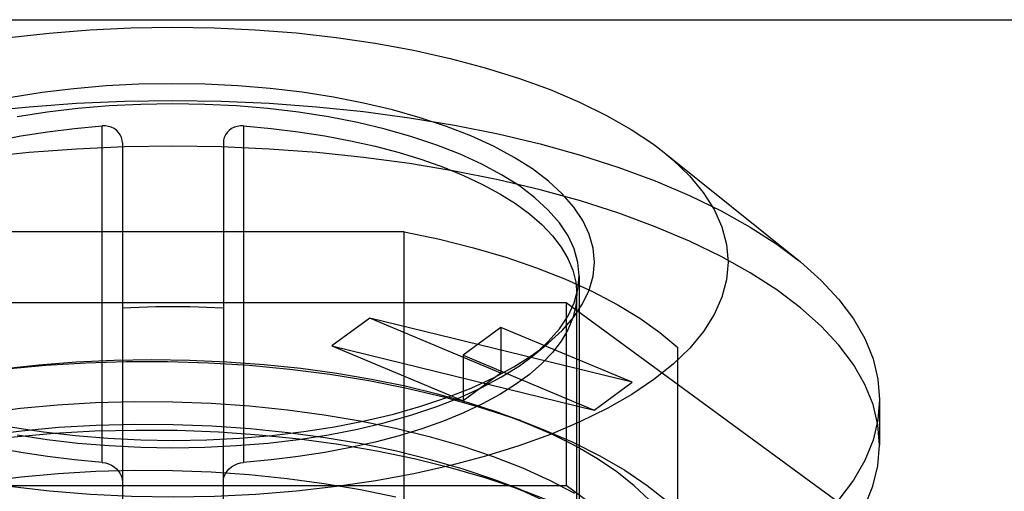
# Model space of a CAD drawing. Header units: inches. Extents: x 0 to 198, y 0 to 128.
# Tile 48 of 102: x 45.618 to 46.386, y 90.237 to 90.605. Entities that reach past the tile are written whole.
import ezdxf

# ---------------------------------------------------------------- set-up
doc = ezdxf.new("R2010")
doc.units = ezdxf.units.IN
doc.header["$LTSCALE"] = 10.872093
doc.header["$MEASUREMENT"] = 0
doc.linetypes.add('HIDDEN', pattern=[0.2, 0.1, -0.1])
doc.linetypes.add('PHANTOM', pattern=[0.8, 0.45, -0.05, 0.1, -0.05, 0.1, -0.05])
doc.layers.get('0').update_dxf_attribs({"linetype": 'CONTINUOUS'})
doc.layers.add('AVAILABLE_DOOR_SPACE', color=7, linetype='CONTINUOUS')
doc.layers.add('DEFAULT_2', color=8, linetype='HIDDEN')

msp = doc.modelspace()

# ---------------------------------------------------------------- linework, layer by layer
at = {"color": 7, "linetype": 'Continuous'}
for p, q in [((45.68215, 90.27912), (45.68215, 90.5221)), ((45.79238, 90.5221), (45.79238, 90.2791)), ((45.6979, 90.50883), (45.6979, 90.27819)), ((45.77664, 90.50883), (45.77664, 90.2782)), ((46.05145, 90.40037), (46.05223, 90.39104)), ((46.01753, 90.3434), (46.02808, 90.35123)), ((46.28845, 90.30897), (46.28845, 90.27329))]:
    msp.add_line(p, q, dxfattribs=at)
for points in [[(45.60954, 90.5909), (45.64079, 90.59444), (45.67258, 90.59699), (45.70473, 90.59852), (45.73707, 90.59904), (45.76942, 90.59854), (45.80157, 90.59701), (45.83337, 90.59448), (45.86463, 90.59095), (45.89517, 90.58644), (45.92483, 90.58098), (45.95344, 90.57461), (45.98085, 90.56735), (46.0069, 90.55924), (46.03145, 90.55033), (46.05437, 90.54067), (46.07552, 90.53031), (46.09478, 90.51931), (46.11202, 90.50775), (46.12038, 90.50136)], [(46.06601, 90.41602), (46.06499, 90.42692), (46.06198, 90.43771), (46.05694, 90.4484), (46.04995, 90.45891), (46.04101, 90.46915), (46.03022, 90.47906), (46.01769, 90.48853), (46.00341, 90.49757), (45.98736, 90.50618), (45.96973, 90.51426), (45.95063, 90.52171), (45.93022, 90.5285), (45.90862, 90.53458), (45.88598, 90.53992), (45.86244, 90.54448), (45.83814, 90.54825), (45.81325, 90.55119), (45.78791, 90.55329), (45.76229, 90.55455), (45.73652, 90.55495), (45.71078, 90.5545), (45.68522, 90.5532), (45.65998, 90.55105), (45.63522, 90.54809), (45.6111, 90.54431)], [(46.0542, 90.40531), (46.05322, 90.41582), (46.05029, 90.42627), (46.04544, 90.43658), (46.03868, 90.4467), (46.03007, 90.45657), (46.01965, 90.46612), (46.00749, 90.4753), (45.99367, 90.48404), (45.97826, 90.4923), (45.96137, 90.50002), (45.9431, 90.50716), (45.92355, 90.51367), (45.90286, 90.51952), (45.88115, 90.52466), (45.85855, 90.52906), (45.8352, 90.5327), (45.81125, 90.53555), (45.78685, 90.53761), (45.76213, 90.53884), (45.73727, 90.53925), (45.7124, 90.53884), (45.68769, 90.53761), (45.66328, 90.53555), (45.63933, 90.5327), (45.61598, 90.52906)], [(45.42231, 90.39104), (45.42308, 90.40037), (45.42538, 90.40959), (45.4292, 90.41874), (45.43452, 90.42775), (45.44131, 90.43658), (45.44953, 90.44518), (45.45915, 90.45351), (45.47011, 90.46154), (45.48237, 90.46923), (45.49585, 90.47653), (45.51052, 90.48342), (45.52627, 90.48987), (45.54306, 90.49583), (45.56079, 90.50129), (45.57939, 90.50622), (45.59876, 90.51059), (45.61882, 90.51438), (45.63947, 90.51757), (45.66056, 90.52014), (45.68215, 90.5221)], [(45.6979, 90.50883), (45.69771, 90.51104), (45.69715, 90.51314), (45.69619, 90.51518), (45.6949, 90.51704), (45.6933, 90.51865), (45.69143, 90.51999), (45.68929, 90.52104), (45.68699, 90.52175), (45.68462, 90.5221), (45.68215, 90.5221)], [(45.79238, 90.5221), (45.78991, 90.5221), (45.78753, 90.52175), (45.78522, 90.52103), (45.78308, 90.51998), (45.78121, 90.51863), (45.77961, 90.51701), (45.77832, 90.51514), (45.77737, 90.5131), (45.77682, 90.51101), (45.77664, 90.50883)], [(45.79238, 90.5221), (45.81397, 90.52014), (45.83506, 90.51757), (45.85571, 90.51438), (45.87577, 90.51059), (45.89514, 90.50622), (45.91374, 90.50129), (45.93147, 90.49583), (45.94826, 90.48987), (45.96402, 90.48342), (45.97868, 90.47653), (45.99217, 90.46923), (46.00442, 90.46154), (46.01538, 90.45351), (46.025, 90.44518), (46.03322, 90.43658), (46.04001, 90.42775), (46.04533, 90.41874), (46.04915, 90.40959), (46.05145, 90.40037)], [(46.12037, 90.50136), (46.22665, 90.41614), (46.24282, 90.40178), (46.25662, 90.38698), (46.26801, 90.37182), (46.27692, 90.35637), (46.28331, 90.34069), (46.28716, 90.32487), (46.28845, 90.30897)], [(46.12038, 90.50136), (46.12718, 90.49567), (46.14019, 90.48311), (46.15096, 90.47015), (46.1594, 90.45688), (46.16547, 90.44338), (46.16911, 90.42977), (46.17034, 90.41602)], [(46.02808, 90.35123), (46.03004, 90.35284), (46.04084, 90.36271), (46.04981, 90.37295), (46.05685, 90.38346), (46.06193, 90.39419), (46.06497, 90.40503), (46.06601, 90.41602)], [(46.17034, 90.41602), (46.16911, 90.40229), (46.16549, 90.38871), (46.15945, 90.37525), (46.15106, 90.36202), (46.14034, 90.34909)], [(46.02234, 90.34697), (46.03007, 90.35406), (46.03868, 90.36392), (46.04544, 90.37405), (46.05029, 90.38436), (46.05322, 90.39481), (46.0542, 90.40531)], [(45.6979, 90.38038), (45.71099, 90.38096), (45.72411, 90.38131), (45.73727, 90.38142), (45.75042, 90.38131), (45.76354, 90.38096), (45.77664, 90.38038)], [(45.44645, 90.35124), (45.45684, 90.34351), (45.47112, 90.33447), (45.48717, 90.32586), (45.50481, 90.31778), (45.5239, 90.31033), (45.54431, 90.30354), (45.56591, 90.29746), (45.58855, 90.29212), (45.6121, 90.28755), (45.63639, 90.28379), (45.66128, 90.28085), (45.68662, 90.27875)], [(46.14034, 90.34909), (46.12739, 90.33655), (46.11229, 90.32449), (46.0951, 90.31293), (46.07586, 90.30191), (46.05471, 90.29152), (46.03178, 90.28184), (46.00721, 90.2729), (45.98116, 90.26478), (45.95375, 90.2575), (45.92516, 90.25112), (45.89552, 90.24565), (45.86499, 90.24114), (45.83375, 90.23759), (45.80196, 90.23505), (45.7698, 90.23351), (45.73746, 90.233), (45.70512, 90.2335), (45.67296, 90.23503), (45.64116, 90.23756), (45.60991, 90.24109)], [(45.76375, 90.27754), (45.78932, 90.27884), (45.81455, 90.28098), (45.83931, 90.28395), (45.86343, 90.28773), (45.88679, 90.29229), (45.90924, 90.29762), (45.93065, 90.30367), (45.95089, 90.31042), (45.96983, 90.31783), (45.98735, 90.32585), (46.00331, 90.33441), (46.01753, 90.3434)], [(46.28845, 90.30897), (46.28716, 90.29308), (46.28331, 90.27726), (46.27692, 90.26158), (46.26801, 90.24613), (46.25662, 90.23097), (46.24282, 90.21617), (46.22665, 90.20181), (46.20821, 90.18794), (46.18757, 90.17464), (46.16482, 90.16197), (46.14009, 90.14998)], [(45.68662, 90.27875), (45.71225, 90.27749), (45.73801, 90.27709), (45.76375, 90.27754)], [(46.11315, 90.10292), (46.13976, 90.11415), (46.16451, 90.12612), (46.18727, 90.13879), (46.20794, 90.15208), (46.22639, 90.16591), (46.24257, 90.18025), (46.25643, 90.19507), (46.26789, 90.21027), (46.27685, 90.22577), (46.28329, 90.2415), (46.28715, 90.25732), (46.28845, 90.27329)]]:
    msp.add_lwpolyline(points, dxfattribs=at)
at = {"layer": 'AVAILABLE_DOOR_SPACE', "color": 4, "linetype": 'PHANTOM'}
msp.add_line((42.98779, 90.6048), (88.23779, 90.6048), dxfattribs=at)
at = {"layer": 'DEFAULT_2', "color": 8, "linetype": 'HIDDEN'}
for p, q in [((45.91768, 90.43968), (45.55685, 90.43968)), ((45.91768, 89.67873), (45.91768, 90.43968)), ((46.0542, 90.40531), (46.0542, 89.86652)), ((46.05223, 89.98427), (46.05223, 90.39104)), ((45.43041, 90.38462), (46.04413, 90.38462)), ((46.04413, 90.38462), (46.04413, 90.2419)), ((46.04413, 90.38462), (46.35099, 90.16)), ((45.89089, 90.37228), (45.86136, 90.35067)), ((45.99317, 90.32949), (45.89089, 90.37228)), ((46.09546, 90.32237), (45.89089, 90.37228)), ((45.99317, 90.36517), (45.96364, 90.34355)), ((45.99317, 90.36517), (45.99317, 90.32949)), ((46.09546, 90.32237), (45.99317, 90.36517)), ((45.86136, 90.35067), (45.96364, 90.30787)), ((45.86136, 90.35067), (46.06593, 90.30075)), ((46.01763, 90.34286), (46.02808, 90.35123)), ((46.13097, 89.76887), (46.13097, 90.34954)), ((45.96364, 90.34355), (45.96364, 90.30787)), ((45.96364, 90.34355), (46.06593, 90.30075)), ((45.99317, 90.32949), (45.96364, 90.30787)), ((46.06593, 90.30075), (46.09546, 90.32237)), ((46.00834, 90.29251), (45.99643, 90.29686)), ((45.68215, 90.25999), (45.68215, 90.27912)), ((45.6979, 90.27819), (45.6979, 90.11625)), ((45.77664, 90.11625), (45.77664, 90.2782)), ((45.79238, 90.2791), (45.79238, 90.25999)), ((46.00839, 90.23895), (45.98756, 90.24656)), ((45.43041, 90.2419), (46.04413, 90.2419)), ((46.35099, 90.01728), (46.04413, 90.2419))]:
    msp.add_line(p, q, dxfattribs=at)
for points in [[(45.58856, 90.53328), (45.62513, 90.53704), (45.66221, 90.53974), (45.69965, 90.54137), (45.73727, 90.54191), (45.77488, 90.54137), (45.81232, 90.53974), (45.84941, 90.53704), (45.88597, 90.53328), (45.92185, 90.52846), (45.95686, 90.52263), (45.99085, 90.5158), (46.02365, 90.508), (46.05512, 90.49928), (46.08511, 90.48967), (46.11348, 90.47921), (46.14009, 90.46797), (46.16482, 90.45598), (46.18757, 90.44331), (46.20821, 90.43001), (46.22485, 90.4176)], [(46.28845, 90.27329), (46.28715, 90.28923), (46.28331, 90.30502), (46.2769, 90.32071), (46.26799, 90.33617), (46.25658, 90.35134), (46.24277, 90.36614), (46.22664, 90.38047), (46.20824, 90.3943), (46.1876, 90.4076), (46.16485, 90.42028), (46.14009, 90.43228), (46.11346, 90.44354), (46.08508, 90.45399), (46.0551, 90.4636), (46.02366, 90.47232), (45.99089, 90.48011), (45.95694, 90.48693), (45.92195, 90.49277), (45.88605, 90.49758), (45.84945, 90.50136), (45.81234, 90.50406), (45.77488, 90.50569), (45.73726, 90.50623), (45.69965, 90.50569), (45.66222, 90.50406), (45.62515, 90.50136), (45.5886, 90.4976)], [(45.91768, 90.43968), (45.94527, 90.43382), (45.97168, 90.42719), (45.99697, 90.41975), (46.02095, 90.41158), (46.04349, 90.40271), (46.06449, 90.39318), (46.08382, 90.38305), (46.10141, 90.37236), (46.11711, 90.3612), (46.13097, 90.34954)], [(45.68215, 90.25999), (45.66056, 90.26194), (45.63947, 90.26451), (45.61882, 90.26771), (45.59876, 90.27149), (45.57939, 90.27586), (45.56079, 90.28079), (45.54306, 90.28625), (45.52627, 90.29222), (45.51052, 90.29866), (45.49585, 90.30555), (45.48237, 90.31286), (45.47011, 90.32054), (45.45915, 90.32857), (45.44953, 90.33691), (45.44131, 90.34551), (45.43452, 90.35433), (45.4292, 90.36334), (45.42538, 90.37249), (45.42308, 90.38172), (45.42231, 90.39104)], [(46.05223, 90.39104), (46.05145, 90.38172), (46.04915, 90.37249), (46.04533, 90.36334), (46.04001, 90.35433), (46.03322, 90.34551), (46.025, 90.33691), (46.01538, 90.32857), (46.00442, 90.32054), (45.99217, 90.31286), (45.97868, 90.30555), (45.96402, 90.29866), (45.94826, 90.29222), (45.93147, 90.28625), (45.91374, 90.28079), (45.89514, 90.27586), (45.87577, 90.27149), (45.85571, 90.26771), (45.83506, 90.26451), (45.81397, 90.26194), (45.79238, 90.25999)], [(45.61598, 90.28157), (45.63933, 90.27793), (45.66328, 90.27507), (45.68769, 90.27302), (45.7124, 90.27179), (45.73727, 90.27137), (45.76213, 90.27179), (45.78685, 90.27302), (45.81125, 90.27507), (45.8352, 90.27793), (45.85855, 90.28157), (45.88115, 90.28597), (45.90286, 90.29111), (45.92355, 90.29695), (45.9431, 90.30347), (45.96137, 90.3106), (45.97826, 90.31833), (45.99367, 90.32659), (46.00749, 90.33533), (46.01763, 90.34286)], [(46.01763, 90.34286), (46.01965, 90.34451), (46.02234, 90.34697)], [(45.99642, 90.29686), (45.99093, 90.29883), (45.96784, 90.30639), (45.94367, 90.31322), (45.91844, 90.31932), (45.89228, 90.32466), (45.8652, 90.32923), (45.83717, 90.33302), (45.8085, 90.336), (45.77945, 90.33811), (45.75016, 90.33937), (45.72086, 90.33977), (45.6915, 90.3393), (45.66199, 90.33796), (45.63266, 90.33577), (45.60383, 90.33271), (45.57551, 90.32882), (45.54782, 90.32408), (45.52073, 90.31851)], [(45.52073, 90.31851), (45.54854, 90.32412), (45.57748, 90.32888), (45.60741, 90.33274), (45.63813, 90.33568), (45.66945, 90.33766), (45.70116, 90.33866), (45.73302, 90.33866), (45.76495, 90.33766), (45.7969, 90.33565), (45.82858, 90.33264), (45.85972, 90.32866), (45.89017, 90.32373), (45.91974, 90.31785), (45.94827, 90.31105), (45.97561, 90.30339), (46.00162, 90.29491), (46.00834, 90.29251)], [(45.59008, 90.29859), (45.61833, 90.30216), (45.6473, 90.30482), (45.67699, 90.30658), (45.70705, 90.30738), (45.73715, 90.30722), (45.76719, 90.30611), (45.79709, 90.30405), (45.82658, 90.30105), (45.85538, 90.29716), (45.88347, 90.29238), (45.9108, 90.28672), (45.93724, 90.2802), (45.96271, 90.27282), (45.98696, 90.26464), (46.00984, 90.2557), (46.03113, 90.24607), (46.05061, 90.23589)], [(46.13837, 90.16), (46.13843, 90.17212), (46.13648, 90.18414), (46.1325, 90.19608), (46.12655, 90.20787), (46.11866, 90.21944), (46.10886, 90.23076), (46.09712, 90.24182), (46.08357, 90.25253), (46.06834, 90.26277), (46.05143, 90.27255), (46.03285, 90.28185), (46.01268, 90.29062), (45.99642, 90.29686)], [(45.98756, 90.24658), (45.96368, 90.25468), (45.93827, 90.26208), (45.91178, 90.26866), (45.88433, 90.27437), (45.85612, 90.2792), (45.8272, 90.28313), (45.79757, 90.28616), (45.76756, 90.28825), (45.73745, 90.28937), (45.70739, 90.28954), (45.67758, 90.28876), (45.64815, 90.28705), (45.61924, 90.28441), (45.59097, 90.28088), (45.56343, 90.27645), (45.53686, 90.27116), (45.51147, 90.26506), (45.48733, 90.25817), (45.46345, 90.25013)], [(46.00834, 90.29251), (46.02617, 90.28567), (46.04913, 90.2757), (46.07036, 90.26506), (46.08974, 90.25381), (46.10719, 90.24199), (46.12265, 90.22967)], [(45.44256, 90.24251), (45.4469, 90.24408), (45.47147, 90.25217), (45.49752, 90.25946), (45.52491, 90.26591), (45.55348, 90.27148), (45.58309, 90.27615), (45.61356, 90.27989), (45.64474, 90.28267), (45.67645, 90.28446), (45.7085, 90.28522), (45.74068, 90.28498), (45.77281, 90.28373), (45.80463, 90.28149), (45.83588, 90.27829), (45.86651, 90.27415), (45.89647, 90.26904), (45.92557, 90.26302), (45.95365, 90.2561), (45.98059, 90.24834), (46.00841, 90.23898)], [(45.68215, 90.25999), (45.68462, 90.25963), (45.687, 90.25895), (45.68931, 90.25791), (45.69145, 90.25659), (45.69333, 90.25501), (45.69493, 90.25321), (45.69622, 90.25119), (45.69716, 90.24905), (45.69772, 90.2469), (45.6979, 90.2447)], [(45.77664, 90.2447), (45.77682, 90.24693), (45.77739, 90.24909), (45.77834, 90.25123), (45.77964, 90.25325), (45.78123, 90.25504), (45.78311, 90.25661), (45.78524, 90.25793), (45.78754, 90.25895), (45.78991, 90.25963), (45.79238, 90.25999)], [(45.59061, 90.24515), (45.6189, 90.2487), (45.64786, 90.25134), (45.67733, 90.25307), (45.70713, 90.25386), (45.7371, 90.2537), (45.76707, 90.25259), (45.79687, 90.25054), (45.82634, 90.24755), (45.85531, 90.24364), (45.88362, 90.23883), (45.91111, 90.23313)], [(46.13837, 90.10648), (46.13726, 90.11972), (46.13392, 90.13292), (46.12836, 90.14603), (46.12059, 90.15894), (46.11067, 90.17156), (46.09868, 90.18383), (46.08468, 90.19566), (46.06877, 90.207), (46.05106, 90.21779), (46.03161, 90.228), (46.01049, 90.23758), (45.98756, 90.24658)], [(46.00841, 90.23898), (46.03051, 90.23039)]]:
    msp.add_lwpolyline(points, dxfattribs=at)

doc.saveas('drawing.dxf')
